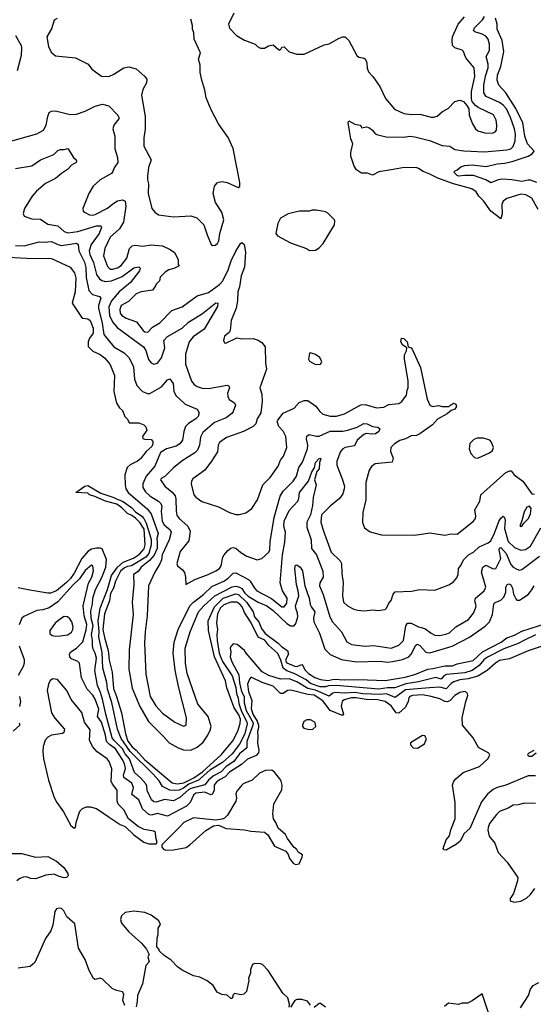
# Model space of a CAD drawing. Extents: x 2086813 to 2278017, y 548126 to 753336.
# Tile 247 of 256: x 2167088 to 2171217, y 655794 to 663701. Entities that reach past the tile are written whole.
import ezdxf

# ---------------------------------------------------------------- set-up
doc = ezdxf.new("R2010")
doc.units = 0

msp = doc.modelspace()

# ---------------------------------------------------------------- linework, layer by layer
at = {"layer": '0CON10XD'}
for points in [[(2168810, 663755), (2168766.2, 663665), (2168775, 663633.3), (2168830, 663575), (2168896.4, 663536.4), (2168980, 663505), (2169000, 663485), (2169025, 663472.5), (2169055, 663472.5), (2169088.3, 663491.7), (2169125, 663500), (2169168.3, 663461.7), (2169175, 663457.5), (2169186.4, 663463.6), (2169195, 663480), (2169215, 663482.5), (2169255, 663443.3), (2169315, 663424.3), (2169374.3, 663425.7), (2169535, 663498.8), (2169575, 663508.8), (2169655, 663554), (2169685, 663563.8), (2169705, 663563.3), (2169735, 663533.3), (2169796.7, 663415), (2169815, 663400), (2169846.1, 663396.1), (2169865.8, 663385.8), (2169879.1, 663355), (2169882.2, 663312.2), (2169891.5, 663281.5), (2169925.6, 663245.6), (2169983.8, 663165), (2170027.7, 663067.7), (2170101.7, 662981.7), (2170175, 662949.2), (2170235, 662941.1), (2170305, 662943.3), (2170395, 662918.6), (2170415, 662918.6), (2170445, 662928), (2170485.6, 662964.4), (2170531.7, 662988.3), (2170585.9, 663044.1), (2170626, 663056), (2170655.8, 663045.8), (2170682.3, 663012.3), (2170698, 662985), (2170701.4, 662935), (2170727.1, 662865), (2170752.5, 662825), (2170770.2, 662810.2), (2170835, 662790), (2170895, 662792.5), (2170910.3, 662799.7), (2170920.8, 662815), (2170924.4, 662855), (2170919.1, 662895), (2170896.8, 662936.8), (2170772, 662995), (2170751.4, 663011.4), (2170725.8, 663045), (2170720, 663065), (2170720, 663125), (2170745.3, 663245), (2170740, 663315), (2170674.3, 663395), (2170655, 663446.7), (2170645, 663456), (2170585, 663474.2), (2170567.5, 663495), (2170563.2, 663535), (2170567.6, 663565), (2170612.1, 663665), (2170664.4, 663725)], [(2167390.3, 663709.7), (2167365, 663698), (2167343, 663627), (2167306.2, 663565), (2167318.6, 663485), (2167341.7, 663441.7), (2167375, 663411.2), (2167535.9, 663395.9), (2167637.5, 663345), (2167667.5, 663305), (2167745, 663248.8), (2167805, 663246.2), (2167845, 663263.8), (2167925, 663314), (2167965, 663324), (2168025, 663306), (2168095, 663244), (2168109.2, 663225), (2168108.6, 663195), (2168078.9, 663141.1), (2168068.5, 663095), (2168096.5, 662925), (2168097.4, 662822.6), (2168086.9, 662753.1), (2168086.2, 662685), (2168145.8, 662575), (2168124.3, 662515), (2168115.8, 662445), (2168114.2, 662415), (2168122.4, 662382.4), (2168119.6, 662305), (2168151.4, 662185), (2168175, 662156), (2168205, 662134), (2168325, 662118), (2168465, 662125.7), (2168511.3, 662111.3), (2168569.2, 662055), (2168595, 661972.5), (2168627.1, 661897.1), (2168638, 661888), (2168658.3, 661891.7), (2168678, 661905), (2168690, 661925), (2168698, 661985), (2168727.8, 662095), (2168712, 662155), (2168662.7, 662232.7), (2168644.2, 662305), (2168653.8, 662365), (2168675, 662392.5), (2168687.5, 662397.5), (2168715, 662403.3), (2168755, 662393.8), (2168845, 662352.5), (2168857, 662363), (2168856.7, 662395), (2168805, 662666.7), (2168764.4, 662754.4), (2168685.8, 662865.8), (2168628.3, 662978.3), (2168588, 663075), (2168577.5, 663135), (2168551.2, 663215), (2168538.3, 663278.3), (2168538.8, 663335), (2168526.2, 663385), (2168542.5, 663435), (2168491.4, 663545), (2168488, 663595), (2168476.7, 663625), (2168476.1, 663656.1), (2168462.5, 663705)], [(2171255, 662177.5), (2171205, 662268.9), (2171156.2, 662295), (2171115, 662301.5), (2171005, 662265.7), (2170975, 662244.2), (2170963, 662217), (2170966.4, 662143.6), (2170955, 662103.3), (2170875, 662163.6), (2170815, 662247.8), (2170777.5, 662285), (2170757.7, 662317.7), (2170722.6, 662342.6), (2170575, 662383.5), (2170448.5, 662428.5), (2170385, 662462.2), (2170331, 662481), (2170295, 662506.9), (2170275, 662513.9), (2170165, 662511.1), (2170075, 662495.4), (2169975, 662479.1), (2169925, 662453.5), (2169885, 662468.8), (2169835, 662469.5), (2169795, 662495.7), (2169776.4, 662525), (2169749.5, 662605), (2169749.5, 662635), (2169766.9, 662705), (2169750.8, 662745), (2169738.8, 662808.8), (2169728.6, 662875), (2169735, 662890), (2169783.1, 662863.1), (2169823.8, 662855), (2169833.8, 662845), (2169835, 662832.5), (2169875, 662840.6), (2169895, 662836.2), (2169925, 662815.4), (2169945.9, 662785.9), (2169966.3, 662776.3), (2170035, 662760.6), (2170175, 662758.8), (2170225, 662765.4), (2170265, 662761.1), (2170382.4, 662732.4), (2170485, 662691.5), (2170545, 662685.8), (2170585, 662660), (2170658.9, 662648.9), (2170825, 662641.2), (2171005, 662656), (2171034.7, 662665.3), (2171055, 662682.2), (2171071.7, 662728.3), (2171072.1, 662782.1), (2171065.3, 662825), (2171033.5, 662915), (2171000.8, 662985), (2170975.3, 663015), (2170945, 663036.5), (2170836.9, 663085), (2170819.3, 663115), (2170819.2, 663175), (2170833.1, 663246.9), (2170854.8, 663315), (2170853.8, 663345), (2170837.3, 663405), (2170864.7, 663455), (2170864.1, 663505), (2170853.8, 663543.8), (2170835, 663568.8), (2170806.1, 663586.1), (2170745.8, 663605), (2170735.6, 663615), (2170743.8, 663635), (2170809, 663701), (2170824.1, 663725.9)], [(2171245, 662394.2), (2171195, 662411.8), (2171175, 662413.6), (2171125, 662402), (2171045, 662415.2), (2170965, 662419.8), (2170934.4, 662415.6), (2170875, 662392.2), (2170834.4, 662414.4), (2170735, 662448.9), (2170665, 662450.6), (2170615, 662444.4), (2170605, 662449.3), (2170581.2, 662475), (2170583.3, 662485), (2170605, 662494.4), (2170635, 662519.2), (2170665, 662530.6), (2170725, 662536.1), (2170837.3, 662522.7), (2170925.5, 662544.5), (2170985, 662548.5), (2171046.3, 662563.7), (2171175, 662605.4), (2171208.1, 662625), (2171224, 662645), (2171171.1, 662705), (2171149.4, 662765), (2171131.9, 662871.9), (2171077.3, 662987.3), (2170994.4, 663114.4), (2170939.2, 663175), (2170925.4, 663215), (2170928.8, 663255), (2170955.4, 663325.4), (2170980.3, 663445), (2170966.5, 663535), (2170926.2, 663625), (2170925.5, 663665), (2170911.9, 663715)], [(2167054.4, 663575), (2167098.8, 663495), (2167102.7, 663475), (2167099.2, 663415), (2167068.9, 663291.1)], [(2167005, 662723.5), (2167225, 662785.7), (2167280, 662815), (2167301.4, 662855), (2167313.1, 662925), (2167326, 662955), (2167345, 662965.6), (2167375, 662968.6), (2167495, 662940.5), (2167545, 662941.8), (2167615, 662966.4), (2167695.9, 663005.9), (2167755, 663022.5), (2167805, 663010.8), (2167875.8, 662935), (2167885.8, 662915), (2167884, 662905), (2167845, 662853.8), (2167836.9, 662825), (2167852.2, 662765), (2167853.3, 662665), (2167873.1, 662595), (2167876.6, 662553.4), (2167847.2, 662512.8), (2167838, 662482), (2167826, 662465), (2167735, 662414.3), (2167680, 662365), (2167642.9, 662305), (2167596.2, 662185), (2167598.8, 662165), (2167610, 662155), (2167650, 662135), (2167675, 662131.5), (2167695, 662136.2), (2167795, 662187.3), (2167838, 662222), (2167875, 662247.1), (2167915, 662254.4), (2167935, 662243.8), (2167940, 662205), (2167921.5, 662075), (2167889.1, 662020.9), (2167814.1, 661955.9), (2167773.3, 661865), (2167761.9, 661805), (2167795, 661720), (2167815, 661699.1), (2167835, 661697.5), (2167875, 661707.5), (2167905, 661728.2), (2167948.9, 661785), (2167970.9, 661865), (2167993.3, 661886.7), (2168015, 661890), (2168076.7, 661883.3), (2168145, 661893.9), (2168236.7, 661886.7), (2168296.9, 661856.9), (2168331.2, 661831.2), (2168362, 661775), (2168362.5, 661735), (2168370, 661725), (2168326.5, 661703.5), (2168287.4, 661692.6), (2168257, 661673), (2168217, 661633), (2168212.5, 661605), (2168185, 661577.5), (2168180, 661565), (2168155, 661530), (2168065, 661515.4), (2168025, 661498.8), (2167961.4, 661438.6), (2167905, 661405.5), (2167891.8, 661375), (2167895.4, 661345), (2167910, 661325), (2167945, 661303.5), (2168025.8, 661275.8), (2168080.6, 661205), (2168095, 661194.5), (2168117.8, 661192.2), (2168156.5, 661233.5), (2168215, 661267.3), (2168312, 661365), (2168395, 661395.6), (2168515, 661483.1), (2168605, 661510.9), (2168695.3, 661575), (2168720.7, 661605), (2168765, 661693.6), (2168788.8, 661765), (2168826.4, 661843.6), (2168865, 661907.5), (2168875, 661911.4), (2168892.5, 661895), (2168903.7, 661835), (2168894.7, 661715.3), (2168867.5, 661645), (2168854.7, 661555.3), (2168841.5, 661515), (2168839.5, 661445), (2168829.4, 661385), (2168787.1, 661285), (2168781.2, 661205), (2168771.7, 661188.3), (2168735, 661160), (2168726.4, 661126.4), (2168735, 661107.5), (2168745, 661103.8), (2168834.1, 661145.9), (2168875, 661139.2), (2168965, 661140), (2169005, 661127.5), (2169035, 661110), (2169060, 661075), (2169064.3, 660945), (2169072.5, 660895), (2169018, 660745), (2169033.1, 660695), (2169038.1, 660635), (2169027.1, 660545), (2168997.1, 660495), (2168985.4, 660454.6), (2168965, 660434.4), (2168886, 660394), (2168751.2, 660345), (2168695, 660305.8), (2168683.3, 660285), (2168678.2, 660231.8), (2168630.5, 660155), (2168575.3, 660084.7), (2168479.2, 660015), (2168468.6, 659995), (2168466.9, 659975), (2168488.6, 659885), (2168505, 659865.8), (2168553, 659833), (2168685, 659790), (2168774.2, 659744.2), (2168825, 659728), (2168851.7, 659728.3), (2168905, 659740), (2168953, 659777), (2168999.2, 659845), (2169043.4, 659966.6), (2169101.4, 660025), (2169165.4, 660114.6), (2169185.5, 660164.5), (2169208.6, 660195), (2169235.6, 660265), (2169228.1, 660355), (2169205, 660397.5), (2169171.2, 660435), (2169158.8, 660475), (2169162, 660485), (2169205, 660541.2), (2169295, 660581.2), (2169335, 660628), (2169375, 660643.8), (2169405, 660644), (2169468.9, 660598.9), (2169500, 660555), (2169525, 660533.8), (2169585, 660518), (2169635, 660516.9), (2169700, 660535), (2169830.2, 660609.8), (2169865, 660610), (2169955, 660584.4), (2170015, 660590.5), (2170055, 660610), (2170135, 660620), (2170160.6, 660635), (2170196.5, 660685), (2170202.5, 660725), (2170210, 660745), (2170210.5, 660800.5), (2170180, 660975), (2170180.7, 661009.3), (2170197, 661043), (2170200, 661065), (2170165, 661090), (2170151.4, 661115), (2170157, 661143), (2170175, 661141.2), (2170202.5, 661115), (2170210, 661075), (2170235, 661066.2), (2170243.3, 661055), (2170308.8, 660908.8), (2170362.9, 660655), (2170385, 660606.7), (2170405, 660596.2), (2170455, 660604), (2170485, 660594.3), (2170533.9, 660596.1), (2170575, 660622.5), (2170594.2, 660614.2), (2170600, 660595), (2170586.2, 660575), (2170557.3, 660562.7), (2170523.8, 660535), (2170447, 660493), (2170405, 660448.9), (2170303.3, 660375), (2170276.8, 660363.2), (2170235, 660360), (2170190, 660335), (2170145, 660322.5), (2170100, 660295), (2170072, 660265), (2170069.2, 660235), (2170089.7, 660179.7), (2170082.5, 660147.5), (2169946.7, 660135), (2169916.4, 660113.6), (2169898.1, 660085), (2169870, 659985), (2169870, 659845), (2169847.1, 659745), (2169844.3, 659664.3), (2169860.6, 659620.6), (2169905, 659588), (2169995, 659564), (2170265, 659562.9), (2170385, 659580.6), (2170505, 659561.9), (2170555, 659572.3), (2170605, 659571.1), (2170735.8, 659675), (2170751.4, 659695), (2170755.7, 659715), (2170747.1, 659765), (2170787.5, 659835), (2170794.2, 659885), (2170995, 660064.4), (2171028.8, 660078.8), (2171037.5, 660077.5), (2171063.3, 660045), (2171131.2, 659995), (2171205, 659892.5), (2171225, 659890)], [(2167055, 662506.7), (2167185, 662527.8), (2167255, 662575.6), (2167361.3, 662618.7), (2167395, 662650), (2167415, 662659.2), (2167445, 662658.8), (2167475, 662666.7), (2167520, 662595), (2167541.2, 662575), (2167546, 662565), (2167542, 662555), (2167505.5, 662534.5), (2167472, 662498), (2167423.6, 662466.4), (2167376, 662425), (2167294.7, 662385.3), (2167222.2, 662325), (2167187.8, 662285), (2167126, 662185), (2167116, 662145), (2167122.9, 662122.9), (2167185, 662103.1), (2167255, 662099.2), (2167315, 662058.5), (2167395, 662046.8), (2167445, 662001.8), (2167475, 661988.9), (2167555, 662001.7), (2167705.3, 662045.3), (2167741.2, 662045), (2167744.4, 662035), (2167725.8, 661985), (2167663.3, 661896.7), (2167645.7, 661845), (2167651.4, 661815), (2167681.4, 661751.4), (2167704.8, 661654.8), (2167729.3, 661619.3), (2167747.2, 661607.2), (2167775, 661598.8), (2167825, 661603.4), (2167911.7, 661638.3), (2168005, 661707.4), (2168045, 661715.5), (2168055.5, 661705), (2168051.8, 661685), (2167978.9, 661591.1), (2167887.2, 661515), (2167826.4, 661445), (2167805.5, 661394.5), (2167810.8, 661325), (2167835, 661273.8), (2167870.3, 661230.3), (2168083.6, 661075), (2168100.8, 661045), (2168123.8, 660973.8), (2168145, 660946.7), (2168165, 660935.5), (2168195, 660942.9), (2168227.5, 660985), (2168254.2, 661065), (2168245.4, 661125), (2168275, 661158.2), (2168395.3, 661225), (2168445, 661271.8), (2168557.3, 661342.7), (2168665, 661426.4), (2168681.2, 661425), (2168678, 661398)], [(2169417.7, 661847.7), (2169465, 661850.8), (2169495, 661868), (2169528, 661905), (2169618.8, 662055), (2169622.5, 662085), (2169617.5, 662095), (2169565, 662147.5), (2169545, 662157.5), (2169475, 662172.5), (2169438.3, 662171.7), (2169415, 662162.5), (2169337, 662163), (2169245, 662143.3), (2169183.6, 662106.4), (2169163.3, 662065), (2169147.5, 661985), (2169160, 661965), (2169265, 661910), (2169392.5, 661865), (2169417.7, 661847.7)], [(2167055, 661888.9), (2167125, 661884.1), (2167245, 661918.7), (2167285, 661914.1), (2167345, 661919.7), (2167394.8, 661894.8), (2167425, 661887.8), (2167545, 661907.9), (2167556.8, 661896.8), (2167564.3, 661845), (2167609.3, 661755), (2167618.5, 661711.5), (2167621.3, 661631.3), (2167645, 661527.8), (2167673.3, 661493.3), (2167729.4, 661479.4), (2167740.9, 661465), (2167722.8, 661405), (2167722.5, 661385), (2167752.3, 661265), (2167763.7, 661173.7), (2167844.5, 661075), (2167927, 661027), (2167967.9, 660985), (2168003.7, 660913.7), (2168009.6, 660815), (2168029.5, 660765), (2168075, 660714.5), (2168115, 660700), (2168135, 660700.4), (2168227.6, 660752.4), (2168275, 660810), (2168295, 660818.6), (2168320.5, 660780.5), (2168328, 660718), (2168342.2, 660682.2), (2168418.1, 660615), (2168515, 660574.3), (2168530.6, 660545), (2168521.9, 660515), (2168504.3, 660495), (2168445, 660458.5), (2168420.5, 660435), (2168406.9, 660395), (2168396.4, 660325), (2168375, 660294.5), (2168345, 660276), (2168268.1, 660255), (2168220.4, 660225), (2168174.8, 660115.2), (2168104.3, 660035.7), (2168078.2, 659975), (2168078.8, 659945), (2168099, 659909), (2168136.5, 659875), (2168202.7, 659835), (2168223.8, 659815), (2168230, 659795), (2168226.2, 659753.8), (2168233.9, 659673.9), (2168249.4, 659645), (2168297.3, 659605), (2168306.8, 659585), (2168289, 659525), (2168232.7, 659405), (2168228.9, 659365), (2168215, 659331.4), (2168175, 659264), (2168124.7, 659155), (2168114, 658915), (2168096.6, 658785), (2168091.8, 658695), (2168102.1, 658445), (2168137.7, 658265), (2168182, 658192), (2168235, 658131.1), (2168335, 658059.4), (2168405, 658026.7), (2168426.7, 658035), (2168430, 658095), (2168365.2, 658345.2), (2168336.6, 658476.6), (2168321.1, 658615), (2168328.6, 658701.4), (2168362.6, 658805), (2168455.8, 658995), (2168485.1, 659024.9), (2168565, 659084.7), (2168631.7, 659148.3), (2168735, 659193.9), (2168765, 659215.3), (2168804.1, 659255.9), (2168825, 659260), (2168926.9, 659206.9), (2168941.9, 659191.9), (2168974.5, 659135), (2168994.5, 659115), (2169112.8, 659052.8), (2169195, 658986.7), (2169215, 658987.1), (2169235, 659016.7), (2169237.5, 659055), (2169200.5, 659115), (2169181.7, 659178.3), (2169200.5, 659405), (2169219.2, 659505), (2169223.8, 659586.2), (2169211.8, 659635), (2169214.8, 659675.2), (2169255, 659760.6), (2169324.7, 659835.3), (2169332.4, 659857.6), (2169336, 659905), (2169410.3, 659995), (2169435, 660069.4), (2169457.3, 660102.7), (2169465, 660145.6), (2169495, 660177.9), (2169505, 660181.4), (2169509.5, 660175), (2169498.4, 660145), (2169495.9, 660095), (2169476, 660074), (2169457.5, 660005), (2169470, 659965), (2169446.7, 659863.3), (2169440.5, 659800.5), (2169424.8, 659725), (2169397, 659665), (2169395.8, 659625), (2169431, 659525), (2169432.8, 659455), (2169473.2, 659403.2), (2169525, 659273.8), (2169527.5, 659225), (2169501.1, 659178.9), (2169499.2, 659155), (2169528.2, 659085), (2169581.2, 658905), (2169602.1, 658865), (2169676, 658786), (2169718.5, 658705), (2169755, 658683.6), (2169865, 658671.1), (2169935, 658675.3), (2170075, 658655.4), (2170135, 658679.1), (2170172.7, 658715), (2170191.2, 658835), (2170205, 658855.3), (2170234.7, 658854.7), (2170295, 658826.4), (2170343.3, 658813.3), (2170395, 658773.5), (2170425, 658759.1), (2170465, 658756.2), (2170514.2, 658765.8), (2170541.7, 658778.3), (2170593.5, 658826.5), (2170695, 658885.5), (2170735.9, 658934.1), (2170752.2, 658975), (2170756.5, 658995), (2170747.5, 659035), (2170751.1, 659055), (2170820.6, 659115), (2170836.1, 659143.9), (2170800.7, 659265), (2170809.5, 659305), (2170835, 659321.8), (2170895, 659292.5), (2170915.2, 659294.8), (2170954.2, 659375), (2170943.3, 659445), (2170945, 659456.9), (2170955, 659463.8), (2170997.3, 659415), (2171035.9, 659325.9), (2171055, 659305.3), (2171085, 659289.2), (2171105, 659281.9), (2171125, 659285.5), (2171265.9, 659394.1)], [(2166995.3, 661794.7), (2167145, 661785.3), (2167345, 661784.4), (2167493.8, 661715), (2167529.5, 661669.5), (2167538.7, 661625), (2167534.5, 661515.5), (2167510, 661425), (2167585, 661311.2), (2167595, 661304), (2167635, 661299.4), (2167655.9, 661285.9), (2167678.4, 661225), (2167677.6, 661185), (2167650, 661145), (2167637.8, 661115), (2167637.9, 661077.9), (2167675, 661039.2), (2167735, 661011.9), (2167769.2, 660985), (2167805.8, 660945), (2167816.7, 660923.3), (2167850, 660845), (2167845.8, 660715.8), (2167865, 660622.5), (2167890, 660585), (2167913.6, 660563.6), (2167933.3, 660515), (2167953.6, 660493.6), (2167967.5, 660465), (2168045, 660463.8), (2168085, 660447.5), (2168102.3, 660432.3), (2168109.4, 660405), (2168074.2, 660355), (2168078.3, 660338.3), (2168095, 660332.5), (2168145, 660331.2), (2168158.6, 660315), (2168159.1, 660295), (2168149.1, 660275), (2168105.3, 660234.7), (2168059.4, 660175), (2168035, 660155.6), (2167975, 660126.5), (2167951.4, 660105), (2167933.5, 660045), (2167934.7, 659965.3), (2167940.5, 659935), (2167959.7, 659905), (2168112.6, 659772.6), (2168144, 659734), (2168201, 659575), (2168191.6, 659535), (2168192.5, 659505), (2168192.5, 659455), (2168168.1, 659401.9), (2168130.8, 659359.2), (2168064.2, 659305), (2168041.3, 659268.7), (2168003.3, 659245), (2168005.7, 659165), (2167992.2, 659025), (2167999.6, 658925), (2167968, 658642), (2167965.8, 658485), (2167992.6, 658332.6), (2168052.8, 658185), (2168124.6, 658065), (2168245, 657945.6), (2168289.2, 657895), (2168362.8, 657852.8), (2168405, 657836.8), (2168465, 657836.1), (2168515, 657858.7), (2168561.8, 657898.2), (2168600.3, 657955), (2168619.2, 657995), (2168626, 658026), (2168604.4, 658105), (2168520.5, 658205), (2168435, 658452), (2168420, 658535), (2168417.3, 658655), (2168458.4, 658785), (2168525, 658946.5), (2168566.9, 658995), (2168657.8, 659075), (2168795, 659147.1), (2168825, 659151), (2168855, 659144.6), (2168872.7, 659132.7), (2168897.3, 659095), (2168925, 659072), (2169005, 659024.4), (2169075, 658994.5), (2169125, 658956.6), (2169235, 658852.3), (2169265.9, 658834.1), (2169295, 658832.4), (2169308.9, 658851.1), (2169322.8, 658905), (2169322.3, 658935), (2169306.9, 658975), (2169306, 658995), (2169331.9, 659075), (2169327.8, 659115), (2169312.5, 659165), (2169300.4, 659295), (2169305, 659320), (2169315, 659324), (2169342.5, 659305), (2169361.4, 659275), (2169380, 659155), (2169416.2, 659056.2), (2169422.9, 659005), (2169433.9, 658983.9), (2169459.5, 658945), (2169450.9, 658895), (2169453.2, 658865), (2169497.5, 658775), (2169540, 658645), (2169583.8, 658603.8), (2169675, 658564.6), (2169795, 658545.3), (2169985, 658549.4), (2170045, 658541.7), (2170085, 658546.1), (2170165, 658562.2), (2170215, 658584.1), (2170235, 658606.2), (2170272.9, 658677.1), (2170285, 658685.6), (2170305, 658676.5), (2170353.4, 658623.4), (2170385, 658616.7), (2170565, 658671.6), (2170703.9, 658743.9), (2170828.5, 658831.5), (2170865, 658866.5), (2170889.5, 658925), (2170900.5, 659009.5), (2170910.1, 659019.9), (2170955, 659038.8), (2170980.9, 659065), (2170994.5, 659105), (2170996.6, 659145), (2171006.5, 659165), (2171018.6, 659171.4), (2171035, 659163.2), (2171048.9, 659135), (2171056.9, 659086.9), (2171075, 659050), (2171085, 659040), (2171105, 659040.9), (2171173.9, 659086.1), (2171205, 659121.8), (2171222.2, 659155)], [(2168678, 661398), (2168570, 661215), (2168481.5, 661155), (2168450.5, 661115), (2168420.9, 661015), (2168420.9, 660935), (2168468.6, 660798.6), (2168491.4, 660771.4), (2168515.4, 660755.4), (2168555, 660742.5), (2168605, 660740.3), (2168755, 660767.5), (2168766.7, 660765), (2168774, 660745), (2168759.1, 660700.9), (2168760, 660675), (2168771.4, 660651.4), (2168813.6, 660623.6), (2168821.9, 660605), (2168804.4, 660555), (2168792.1, 660537.9), (2168746.7, 660503.3), (2168655, 660466.8), (2168560, 660385), (2168541.5, 660348.5), (2168532.3, 660285), (2168516.2, 660245), (2168495, 660222.7), (2168395, 660158.8), (2168325, 660103.6), (2168255, 660032.5), (2168225, 660018.2), (2168219.7, 660005), (2168254.3, 659954.3), (2168315, 659906.4), (2168336.6, 659876.6), (2168343.6, 659853.6), (2168344.7, 659754.7), (2168351.4, 659721.4), (2168368.9, 659695), (2168439.5, 659635), (2168459.1, 659595), (2168447.3, 659515), (2168378.6, 659431.4), (2168351.1, 659335), (2168357.1, 659315), (2168395.4, 659285.4), (2168412.8, 659262.8), (2168422.2, 659225), (2168422.5, 659165), (2168495.5, 659204.5), (2168604.2, 659245), (2168665.8, 659275.8), (2168693.3, 659295), (2168707.9, 659315), (2168720.4, 659385), (2168730.9, 659405), (2168760.2, 659439.8), (2168785, 659456.9), (2168805, 659461.9), (2168825, 659458.1), (2168865, 659423.1), (2168913.9, 659393.9), (2168995.7, 659364.3), (2169033.3, 659375), (2169090, 659425), (2169099.5, 659445), (2169102.1, 659507.9), (2169134.7, 659705), (2169182.5, 659875), (2169205.5, 659915), (2169285.4, 659995), (2169313.5, 660035), (2169332.9, 660105), (2169361.7, 660148.3), (2169401.1, 660255), (2169403.6, 660285), (2169392.8, 660335), (2169395, 660358), (2169415, 660371.5), (2169474, 660356), (2169495, 660358.1), (2169585, 660395.7), (2169685, 660397.8), (2169725, 660406), (2169800.6, 660429.4), (2169855, 660457.6), (2169882, 660455), (2169925, 660435.4), (2169968.1, 660428.1), (2169981.9, 660415), (2169975, 660394.5), (2169947.1, 660375), (2169915, 660372.4), (2169875, 660379.2), (2169855, 660371.3), (2169800.4, 660325), (2169780.5, 660279.5), (2169704.3, 660265), (2169684.4, 660255), (2169667.1, 660235), (2169637.1, 660155), (2169636, 660125), (2169678.9, 660015), (2169697.7, 659955), (2169696.9, 659935), (2169684.5, 659895), (2169658.5, 659855), (2169584.4, 659795), (2169514.5, 659725), (2169509.6, 659665), (2169527.8, 659602.2), (2169592.7, 659425), (2169664, 659355), (2169674.2, 659334.2), (2169677.1, 659255), (2169689.1, 659180.9), (2169681.5, 659075), (2169690, 659025), (2169723.6, 658993.6), (2169775, 658967.1), (2169805, 658959.2), (2169855, 658954.2), (2169932.5, 658962.5), (2169965, 658957.5), (2170025, 658965.7), (2170037.5, 658975), (2170055.8, 659015), (2170075, 659038), (2170091.1, 659088.9), (2170105, 659105.7), (2170238.3, 659111.7), (2170305.7, 659125.7), (2170425, 659119.2), (2170537.2, 659162.8), (2170575, 659186), (2170602, 659218), (2170613.1, 659245), (2170616, 659295), (2170635, 659318.8), (2170655.6, 659365), (2170695.7, 659405), (2170735.3, 659424.7), (2170782.6, 659467.4), (2170855, 659500.5), (2170875, 659516.9), (2170905, 659576.9), (2170938.1, 659671.9), (2170955, 659697.5), (2170975, 659713.8), (2170985, 659703.8), (2170990.5, 659680.5), (2170985.2, 659615), (2171015, 659511.8), (2171065, 659463.1), (2171115, 659442.3), (2171155, 659446.2), (2171195, 659474.5), (2171278.3, 659621.7)], [(2169465, 660932), (2169505, 660933.8), (2169516.7, 660955), (2169499.5, 660989.5), (2169465, 661014), (2169425, 661026.2), (2169417, 661023), (2169410, 660975), (2169418.8, 660958.8), (2169465, 660932)], [(2170765, 660180), (2170775, 660183.3), (2170865, 660222), (2170888.8, 660241.2), (2170896.7, 660265), (2170879.5, 660309.5), (2170865.8, 660325.8), (2170815, 660342), (2170765, 660340), (2170739.5, 660330.5), (2170705, 660297.5), (2170701.2, 660255), (2170715, 660217.5), (2170745, 660186.7), (2170765, 660180)], [(2171235, 658760.4), (2171145, 658718.8), (2171095, 658692.2), (2170980.4, 658649.6), (2170848.6, 658581.4), (2170819, 658561), (2170782.5, 658515), (2170725, 658474.2), (2170666.7, 658455), (2170518.1, 658441.9), (2170498.4, 658431.6), (2170475, 658405.7), (2170432.4, 658417.6), (2170293.3, 658385), (2170191.4, 658368.6), (2170103.3, 658335), (2170045, 658334.8), (2169975, 658325.4), (2169633.2, 658353.2), (2169569.4, 658350.6), (2169545, 658342.5), (2169502.5, 658345), (2169425, 658370.7), (2169390.7, 658400.7), (2169299, 658449), (2169235, 658471.6), (2169205, 658494.6), (2169187.3, 658557.3), (2169162.5, 658612.5), (2169090.8, 658675), (2169057.6, 658717.6), (2169005, 658742.9), (2168949, 658859), (2168895, 658940.8), (2168877.4, 658987.4), (2168858.3, 659008.3), (2168833.3, 659023.3), (2168785, 659023.7), (2168728.3, 659001.7), (2168702.4, 658977.6), (2168679.4, 658930.6), (2168671.2, 658855), (2168677.5, 658805), (2168671.8, 658765), (2168675.2, 658715.2), (2168690.9, 658615), (2168705, 658578.6), (2168718.3, 658548.3), (2168795, 658432.5), (2168825, 658337.5), (2168830.2, 658290.2), (2168845, 658254), (2168850, 658210), (2168870.3, 658145), (2168915, 658063.8), (2168915.7, 658045), (2168895, 657961.4), (2168855, 657883.5), (2168795, 657804.7), (2168717.1, 657735), (2168616.5, 657673.5), (2168525, 657594.3), (2168448.8, 657561.2), (2168405, 657530.3), (2168370.6, 657515), (2168335, 657510.8), (2168293.8, 657515), (2168235, 657543.3), (2168208.7, 657588.7), (2168157.3, 657645), (2167975, 657824.1), (2167905, 657928.6), (2167873.8, 658005), (2167828, 658218), (2167795, 658323.8), (2167787.6, 658377.6), (2167757.7, 658495), (2167750.6, 658620.6), (2167724.3, 658745), (2167726.9, 658786.9), (2167717.7, 658875), (2167734.8, 658975), (2167793.6, 659126.4), (2167825, 659236.7), (2167875, 659305.4), (2167920.8, 659345), (2168002.6, 659377.4), (2168051.6, 659408.4), (2168088.5, 659451.5), (2168095.5, 659485), (2168089.4, 659609.4), (2168052.7, 659662.7), (2168017.7, 659697.7), (2167990, 659720), (2167955, 659736), (2167910, 659780), (2167869.5, 659809.5), (2167777.5, 659835), (2167692.6, 659872.6), (2167650, 659885), (2167635, 659900), (2167540, 659905), (2167612.5, 659955), (2167635, 659960), (2167739.7, 659899.7), (2167846, 659865), (2167877.1, 659847.1), (2167915.2, 659835.2), (2167988.1, 659785), (2168019.6, 659749.6), (2168070.6, 659715), (2168085, 659696.7), (2168105, 659658.8), (2168135.4, 659564.6), (2168145, 659527.5), (2168145.7, 659485), (2168125.2, 659415), (2168101.8, 659385), (2167985.7, 659315), (2167955, 659311.2), (2167930.4, 659299.6), (2167898.5, 659271.5), (2167858.8, 659191.2), (2167841.2, 659135), (2167817.5, 659092.5), (2167809.3, 659035), (2167769, 658931), (2167755.8, 658805), (2167768.7, 658738.7), (2167800.4, 658635), (2167808.2, 658558.2), (2167830.4, 658460.4), (2167841.1, 658331.1), (2167867.3, 658265), (2167905.8, 658135), (2167937.4, 657967.4), (2167958.2, 657908.2), (2167991.6, 657861.6), (2168025.5, 657835), (2168090.1, 657760.1), (2168312.4, 657572.4), (2168355, 657565.5), (2168408, 657572), (2168487.8, 657612.2), (2168558.2, 657661.8), (2168709.4, 657800.6), (2168800.5, 657909.5), (2168842.3, 657987.7), (2168861.3, 658048.7), (2168862.9, 658085), (2168848.8, 658118.8), (2168812.7, 658175), (2168754.1, 658335), (2168741.7, 658391.7), (2168652.8, 658585), (2168605.4, 658795), (2168604, 658874), (2168654.2, 658985), (2168722.5, 659055), (2168825, 659089.4), (2168847.7, 659085), (2168915, 659020), (2168966, 658945), (2168976.3, 658906.3), (2169010, 658865), (2169032.9, 658812.9), (2169062.5, 658772.5), (2169165.6, 658695), (2169194.6, 658664.6), (2169241.1, 658635), (2169250, 658605), (2169228.9, 658571.1), (2169225.9, 658555), (2169235.6, 658535.6), (2169305, 658506.7), (2169325, 658508.9), (2169355, 658524.4), (2169361.7, 658521.7), (2169380.8, 658480.8), (2169410.3, 658450.3), (2169459.6, 658419.6), (2169505, 658402.9), (2169565, 658395.3), (2169615, 658406.2), (2169698.8, 658398.8), (2169815, 658402.7), (2170025, 658395.3), (2170187.6, 658422.4), (2170265, 658443.6), (2170368.8, 658485), (2170408.4, 658491.6), (2170505, 658512.5), (2170568.3, 658511.7), (2170605, 658527.4), (2170733.8, 658556.2), (2170806.9, 658625), (2170957.6, 658702.4), (2171005, 658737.5), (2171065, 658758), (2171125, 658790), (2171325.3, 658854.7)], [(2171112, 659632), (2171125, 659633.3), (2171141.2, 659658.8), (2171178.6, 659695), (2171195, 659733.3), (2171200, 659775), (2171186, 659796), (2171165, 659786.7), (2171141.8, 659748.2), (2171124.2, 659675.8), (2171110, 659645), (2171112, 659632)], [(2167694.1, 658614.1), (2167678.6, 658645), (2167672.9, 658672.9), (2167674.5, 658715.5), (2167665.4, 658765), (2167678.3, 658835), (2167662.7, 658895), (2167660.3, 658955), (2167672.8, 659007.2), (2167675.8, 659055), (2167698.7, 659125), (2167749.2, 659220.8), (2167781.5, 659305), (2167787.2, 659367.2), (2167750.9, 659450.9), (2167735, 659458.5), (2167705, 659457.7), (2167665, 659449.2), (2167637.7, 659432.3), (2167586.6, 659373.4), (2167525, 659255.3), (2167495.9, 659215), (2167465, 659181.5), (2167385, 659115.8), (2167335, 659095.3), (2167315, 659094.7), (2167170.5, 659120.5), (2167075, 659139.6)], [(2171235, 657629.6), (2171175, 657630), (2170995, 657554.1), (2170925, 657536), (2170895, 657520.5), (2170849, 657481), (2170800.3, 657419.7), (2170705, 657206), (2170660, 657165), (2170627.5, 657105), (2170599.7, 657080.3), (2170515, 657031.2), (2170500, 657035), (2170492.5, 657045), (2170517.1, 657115), (2170543.6, 657146.4), (2170554.5, 657195), (2170587.1, 657285), (2170587.1, 657415), (2170568.1, 657555), (2170576.7, 657585), (2170593.3, 657605), (2170652.5, 657655), (2170785, 657703.6), (2170850, 657765), (2170866.2, 657795), (2170860, 657810), (2170775, 657857.1), (2170732.2, 657935), (2170648.2, 658035), (2170644.5, 658095), (2170673.9, 658226.1), (2170690.8, 658275), (2170684, 658295), (2170665, 658306.9), (2170625, 658297.5), (2170585, 658273.8), (2170545, 658230.8), (2170525, 658222.8), (2170505, 658226), (2170465, 658248), (2170395.9, 658265.9), (2170325, 658278.7), (2170245, 658274.2), (2170224.3, 658265.7), (2170216.1, 658255), (2170211.4, 658225), (2170189.3, 658180.7), (2170135, 658131.5), (2170114.6, 658135), (2170075, 658192.1), (2170026.5, 658225), (2169965, 658238.7), (2169872.6, 658242.6), (2169793.3, 658256.7), (2169755, 658255.5), (2169695, 658239.6), (2169679, 658225), (2169671.6, 658188.4), (2169690.4, 658125), (2169685, 658116.9), (2169675, 658116.9), (2169585, 658154.4), (2169525, 658232.3), (2169455, 658277.2), (2169403.4, 658283.4), (2169267.6, 658317.6), (2169242, 658315), (2169205, 658291.2), (2169185, 658289.1), (2169125, 658348.4), (2169037.8, 658377.8), (2168955, 658419.6), (2168945, 658417.5), (2168935, 658405.6), (2168918.9, 658365), (2168926.7, 658305), (2168953.3, 658235), (2168948.6, 658168.6), (2168961.6, 658125), (2168998, 658068), (2169008, 658035), (2169008.9, 658015), (2168998.8, 657985), (2169003.4, 657945), (2168998.9, 657895), (2169010.5, 657835), (2169007.5, 657812.5), (2168987.6, 657792.4), (2168918.1, 657761.9), (2168870.8, 657719.2), (2168775, 657659.8), (2168739.6, 657620.4), (2168695, 657597.7), (2168667.4, 657575), (2168652.5, 657555), (2168650.8, 657515), (2168635, 657478.5), (2168625, 657477.5), (2168575, 657498.1), (2168505, 657490.5), (2168486, 657475), (2168458.2, 657415), (2168429.6, 657385), (2168275, 657305.4), (2168195, 657326.8), (2168145, 657313.1), (2168125, 657319.3), (2168075.2, 657365.2), (2168045, 657435.4), (2167990.5, 657480.5), (2168003.3, 657535), (2167989.2, 657569.2), (2167925.6, 657615.6), (2167923.6, 657635), (2167937.5, 657687.5), (2167931.6, 657725), (2167918.1, 657755), (2167857, 657845), (2167809.7, 657879.7), (2167786.1, 657906.1), (2167777.5, 657955), (2167745, 658058.8), (2167713, 658105), (2167723.4, 658165), (2167694.4, 658245), (2167675, 658278), (2167630.6, 658325), (2167584.6, 658415), (2167570, 658535), (2167555, 658548.5), (2167505, 658568.2), (2167491.5, 658585), (2167489.6, 658605), (2167499.5, 658625), (2167545, 658655.4), (2167596.5, 658705), (2167621.7, 658801.7), (2167628.3, 658845), (2167607.7, 658915), (2167597, 658995), (2167641.6, 659175), (2167667.9, 659225), (2167681.5, 659275), (2167675.6, 659315), (2167665, 659322), (2167615, 659277.7), (2167568, 659212), (2167515, 659161.6), (2167395, 659025.8), (2167325, 658977.9), (2167275, 658962.1), (2167225, 658957.8), (2167120.3, 658909.7), (2167106, 658895), (2167085, 658842.5)], [(2167375, 658750), (2167415, 658754.4), (2167475, 658762.5), (2167505, 658783.3), (2167516.4, 658803.6), (2167518.5, 658825), (2167507.1, 658865), (2167490.9, 658890.9), (2167473.3, 658905), (2167445, 658907.8), (2167415, 658890.9), (2167372.9, 658855), (2167330, 658795), (2167330.9, 658770.9), (2167350, 658755), (2167375, 658750)], [(2167083.5, 658673.5), (2167124, 658564), (2167125.4, 658535), (2167115.9, 658505.9), (2167075.7, 658435)], [(2171401.7, 658708.3), (2171175, 658633), (2171025, 658570), (2170945, 658555.7), (2170913.3, 658535), (2170846.2, 658473.8), (2170771.1, 658428.9), (2170693, 658407), (2170625, 658400.4), (2170578, 658385), (2170555, 658369.6), (2170515, 658326.5), (2170465, 658340.3), (2170383.4, 658336.6), (2170189.5, 658320.5), (2170105, 658259), (2170036.3, 658286.3), (2169985, 658281.2), (2169845, 658287.8), (2169785, 658299.5), (2169695, 658293.5), (2169625, 658299.5), (2169606.3, 658293.7), (2169575, 658269.2), (2169465, 658316.8), (2169405, 658329.2), (2169315, 658382.8), (2169255, 658408.7), (2169185, 658406.7), (2169089.5, 658435), (2169037.5, 658465), (2168909.2, 658615), (2168895, 658636.2), (2168835, 658683.8), (2168805, 658689.1), (2168785, 658668.5), (2168780.3, 658655), (2168785.5, 658625), (2168779.4, 658585), (2168792.1, 658545), (2168850.5, 658440.5), (2168855.9, 658375), (2168870, 658305), (2168891.6, 658265), (2168892, 658215), (2168907.2, 658152.8), (2168963.9, 658055), (2168962.6, 658035), (2168915.1, 657905), (2168913.9, 657855), (2168854.1, 657805.9), (2168808.1, 657745), (2168747.5, 657705), (2168708.1, 657661.9), (2168645, 657628.8), (2168604.7, 657595.3), (2168575, 657556.3), (2168465, 657528.5), (2168443.9, 657516.1), (2168375, 657454.2), (2168325, 657429.6), (2168251.5, 657438.5), (2168185, 657417.5), (2168165, 657421.1), (2168147.2, 657437.2), (2168112.4, 657512.4), (2168110.6, 657545), (2168100.8, 657565), (2168061.5, 657611.5), (2168010.8, 657655), (2167970.2, 657765), (2167936.8, 657805), (2167914.6, 657844.6), (2167844.8, 657915), (2167832.6, 657935), (2167779.8, 658125), (2167754.6, 658245), (2167738.6, 658298.6), (2167712.6, 658355), (2167693.3, 658475), (2167704.3, 658575), (2167694.1, 658614.1)], [(2168185, 657082.5), (2168192.5, 657095), (2168182, 657135), (2168180, 657175), (2168165, 657185.7), (2168088.7, 657198.7), (2168041.2, 657221.2), (2167963.6, 657283.6), (2167925.4, 657355.4), (2167880.3, 657400.3), (2167871.8, 657425), (2167870.4, 657515), (2167832.9, 657562.9), (2167824, 657585), (2167828.8, 657685), (2167806.4, 657745), (2167790.6, 657765), (2167711.4, 657821.4), (2167672.5, 657865), (2167648, 657915), (2167655, 657998.8), (2167610.3, 658060.3), (2167588.7, 658138.7), (2167502.6, 658242.6), (2167467.1, 658315), (2167392.7, 658402.7), (2167355, 658408), (2167334.4, 658395.6), (2167320, 658365), (2167310, 658315), (2167342.9, 658135), (2167370.9, 658090.9), (2167447.5, 658005), (2167441.7, 657978.3), (2167431.7, 657968.3), (2167345, 657956), (2167315, 657940.8), (2167292.9, 657915), (2167277.8, 657865), (2167274.5, 657825), (2167280.5, 657765), (2167320, 657595), (2167365.6, 657455), (2167387.1, 657415), (2167441.2, 657341.2), (2167499.3, 657229.3), (2167525, 657207.5), (2167536.2, 657213.8), (2167543.3, 657255), (2167572, 657345), (2167593.4, 657366.6), (2167625, 657379.2), (2167655, 657380), (2167705.4, 657365.4), (2167807.7, 657297.7), (2167895, 657237.5), (2167935, 657221.2), (2168006.1, 657156.1), (2168085, 657096.7), (2168125, 657083.8), (2168185, 657082.5)], [(2167086.9, 658265), (2167094.4, 658225), (2167086.9, 658185)], [(2167083.3, 658055), (2167088.6, 658035), (2167035, 657989.1)], [(2169415, 658002.5), (2169445, 658003.3), (2169468.8, 658025), (2169463.3, 658055), (2169455, 658063.3), (2169425, 658077.5), (2169395, 658077.5), (2169372.5, 658065), (2169360, 658035), (2169360, 658025), (2169371.7, 658011.7), (2169415, 658002.5)], [(2170285, 657852.5), (2170342.5, 657885), (2170357.5, 657925), (2170345, 657950), (2170325, 657952.5), (2170230, 657895), (2170228.3, 657878.3), (2170250, 657855), (2170285, 657852.5)], [(2171238.8, 657811.2), (2171205, 657784), (2171184.1, 657784.1), (2171173.8, 657795), (2171174, 657805), (2171184, 657815), (2171223.6, 657836.4)], [(2169305, 656917.5), (2169335, 656922.5), (2169357.5, 656975), (2169360, 656995), (2169327, 657017), (2169315, 657037.5), (2169292.5, 657055), (2169240, 657125), (2169225, 657157.5), (2169165, 657210), (2169147.5, 657255), (2169127.5, 657285), (2169123.3, 657325), (2169130, 657405), (2169194, 657516), (2169199.2, 657555), (2169190.8, 657585), (2169178, 657605), (2169135, 657658.8), (2169114.3, 657674.3), (2169065, 657672.2), (2169015, 657649.5), (2168955.4, 657594.6), (2168885, 657565.6), (2168872.9, 657555), (2168832.9, 657505), (2168826, 657485), (2168830.8, 657450.8), (2168824.4, 657425), (2168757.8, 657312.2), (2168735, 657289.2), (2168715, 657280), (2168665, 657272.5), (2168485, 657290.9), (2168406.2, 657253.8), (2168372.6, 657217.4), (2168230, 657075), (2168230, 657055), (2168245, 657040), (2168263, 657033), (2168325, 657034), (2168425, 657054), (2168455, 657073.8), (2168585, 657191.2), (2168645, 657227.5), (2168685, 657232.5), (2168747, 657207), (2168895, 657195.8), (2168946.1, 657183.9), (2169055, 657177.5), (2169082.5, 657155), (2169137.5, 657065), (2169227.5, 657025), (2169246.7, 656996.7), (2169257.5, 656965), (2169285, 656927.5), (2169305, 656917.5)], [(2171235, 657405.7), (2171145, 657408.5), (2171095, 657395.7), (2171055, 657394), (2171015, 657368.1), (2170945, 657342.9), (2170920.6, 657319.4), (2170865.5, 657245), (2170852.7, 657215), (2170852.2, 657192.2), (2170861.4, 657145), (2170907.6, 657087.6), (2170935, 657013.3), (2171006, 656936), (2171091.7, 656811.7), (2171090, 656785), (2171057.5, 656685), (2171030, 656645), (2171030, 656625), (2171065, 656613.3)], [(2166965, 657004.4), (2167105, 657004.6), (2167215, 656975.4), (2167315, 656980), (2167384.3, 656944.3), (2167442.6, 656892.6), (2167474.4, 656845), (2167477.1, 656825), (2167465, 656811.9), (2167445, 656811.1), (2167405, 656821.1), (2167365, 656839.6), (2167297.4, 656832.6), (2167215, 656801.5), (2167175.4, 656805.4), (2167145, 656816.7), (2167117.5, 656815), (2167090, 656805), (2167065, 656785.7)], [(2171065, 656613.3), (2171115, 656623.3), (2171162.3, 656647.7), (2171194.2, 656675.8), (2171230, 656725)], [(2167934.2, 655785), (2167917.1, 655825), (2167924.3, 655875), (2167915, 655894), (2167865, 655906.2), (2167831.7, 655921.7), (2167755, 655996.7), (2167735, 656003.3), (2167695, 655993.3), (2167681.7, 656001.7), (2167646.2, 656065), (2167613.8, 656155), (2167561.2, 656245), (2167531.7, 656441.7), (2167466.1, 656496.1), (2167443.3, 656545), (2167425, 656563.3), (2167405, 656566.7), (2167385, 656560), (2167370.5, 656539.5), (2167355, 656430), (2167338.8, 656385), (2167295, 656322.5), (2167209.1, 656130.9), (2167173.1, 656096.9), (2167076.2, 656083.8)], [(2169255, 655770), (2169257.5, 655795), (2169242.5, 655845), (2169203.9, 655883.9), (2169086.1, 656066.1), (2169040, 656115), (2169025, 656120), (2168975, 656122.5), (2168960, 656115), (2168942.5, 656075), (2168942.5, 656045), (2168927.5, 656005), (2168930, 655985), (2168911.7, 655898.3), (2168890, 655875), (2168865, 655870), (2168815, 655880), (2168805, 655870), (2168795, 655840), (2168785, 655840), (2168755, 655867.5), (2168711.7, 655871.7), (2168675, 655892.5), (2168642.5, 655945), (2168595, 655982.5), (2168535, 656012.5), (2168485, 656022.5), (2168395, 656067.5), (2168357.5, 656095), (2168305, 656147.5), (2168250, 656185), (2168210, 656225), (2168210, 656235), (2168190, 656255), (2168192.5, 656325), (2168202.5, 656355), (2168202.5, 656405), (2168220, 656435), (2168207.5, 656465), (2168145, 656508.8), (2168095, 656532), (2168005, 656542), (2167935, 656532.5), (2167905.8, 656505), (2167897.5, 656475), (2167905.7, 656445), (2167965, 656376.2), (2168066.4, 656286.4), (2168106.1, 656236.1), (2168127.5, 656195), (2168117.5, 656175), (2168127.5, 656135), (2168102.5, 656105), (2168075, 655960), (2168033.9, 655866.1), (2168033.6, 655816.4), (2168023.3, 655775)], [(2171113.1, 655765), (2171178.2, 655865), (2171193.1, 655916.9), (2171215, 655944.4), (2171259.6, 655970.4)], [(2169426.1, 655786.1), (2169400.7, 655820.7), (2169355, 655833.3), (2169315, 655832.5), (2169300, 655825), (2169265, 655772.5)], [(2170858.3, 655718.3), (2170805, 655877.5), (2170725, 655822.5), (2170686.4, 655803.6), (2170645, 655802.5), (2170615, 655792.5), (2170535, 655802.5), (2170503.6, 655776.4)], [(2169545, 655770), (2169505, 655800), (2169495, 655800), (2169455, 655767.5)]]:
    msp.add_lwpolyline(points, dxfattribs=at)

doc.saveas('drawing.dxf')
